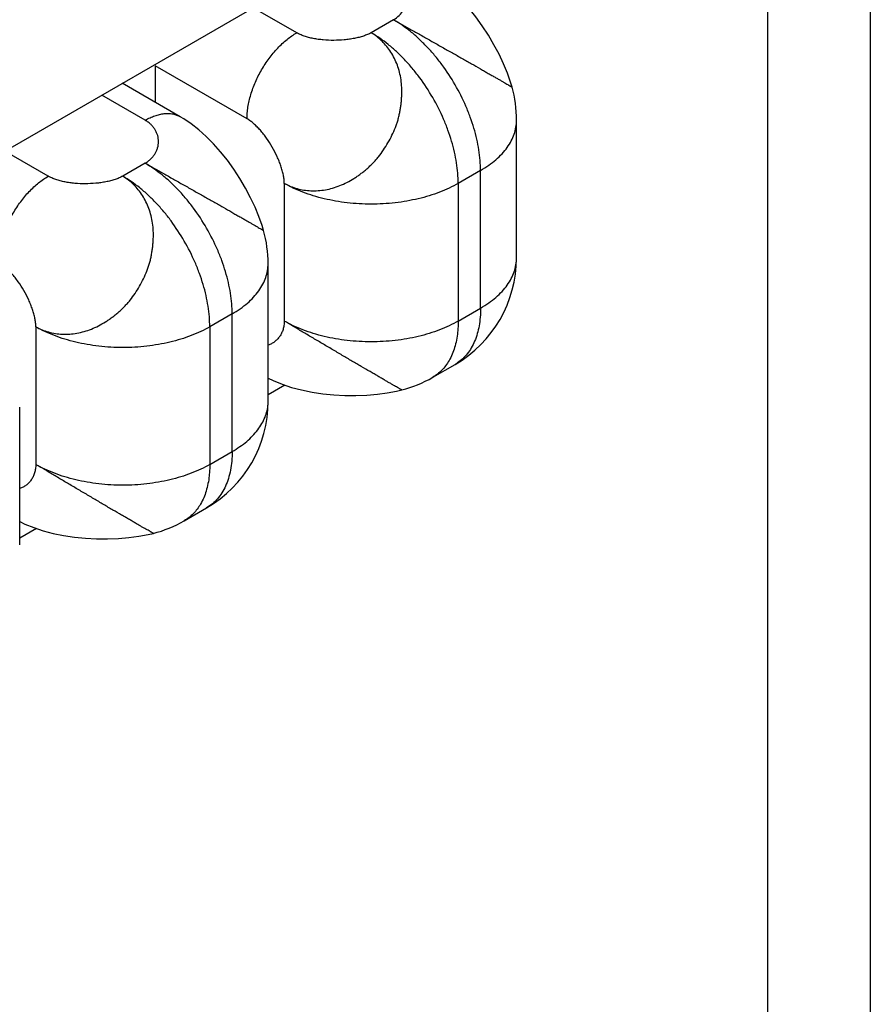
# Model space of a CAD drawing. Header units: inches. Extents: x 0 to 22, y 0 to 17.
# Tile 14 of 64: x 4.567 to 4.809, y 14.007 to 14.288. Entities that reach past the tile are written whole.
import ezdxf

# ---------------------------------------------------------------- set-up
doc = ezdxf.new("R2010")
doc.units = ezdxf.units.IN
doc.header["$LTSCALE"] = 1.21
doc.header["$MEASUREMENT"] = 0
doc.layers.get('0').update_dxf_attribs({"linetype": 'CONTINUOUS'})

msp = doc.modelspace()

# ---------------------------------------------------------------- linework, layer by layer
at = {"color": 3, "linetype": 'CONTINUOUS'}
for p, q in [((4.8094114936, 14.5764805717), (4.8094114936, 13.8527450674)), ((4.7801221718, 14.5356534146), (4.7801221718, 13.8698242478)), ((4.442869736, 14.18090076), (4.6550017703, 14.3033822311)), ((4.6428181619, 14.183674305), (4.6380294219, 14.180909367)), ((4.5721074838, 14.142847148), (4.5673187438, 14.1400822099))]:
    msp.add_line(p, q, dxfattribs=at)
at = {"color": 7, "linetype": 'CONTINUOUS'}
for p, q in [((4.6461629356, 14.2839900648), (4.6337892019, 14.2911344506)), ((4.6737401, 14.287664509), (4.667376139, 14.2839900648)), ((4.605857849, 14.2746012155), (4.605857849, 14.2642172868)), ((4.6320207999, 14.2594951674), (4.605857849, 14.2746012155)), ((4.6130294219, 14.2600765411), (4.596513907, 14.2696123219)), ((4.6030294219, 14.259085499), (4.5906556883, 14.2662298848)), ((4.7087401, 14.2198972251), (4.7087401, 14.2590879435)), ((4.5754522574, 14.2431629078), (4.5630785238, 14.2503072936)), ((4.6030294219, 14.2468373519), (4.5966654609, 14.2431629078)), ((4.6984888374, 14.2447984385), (4.6921248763, 14.2411239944)), ((4.6984888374, 14.2056077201), (4.6984888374, 14.2447984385)), ((4.6426274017, 14.2411239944), (4.6426274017, 14.201933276)), ((4.6921248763, 14.2411239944), (4.6921248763, 14.201933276)), ((4.6380294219, 14.179070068), (4.6380294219, 14.2182607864)), ((4.6921248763, 14.201933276), (4.6984888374, 14.2056077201)), ((4.6277781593, 14.2039712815), (4.6214141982, 14.2002968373)), ((4.6277781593, 14.1647805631), (4.6277781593, 14.2039712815)), ((4.5719167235, 14.2002968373), (4.5719167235, 14.1611061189)), ((4.6214141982, 14.2002968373), (4.6214141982, 14.1611061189)), ((4.6848768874, 14.1859123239), (4.6912408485, 14.189586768)), ((4.5673187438, 14.138242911), (4.5673187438, 14.1774336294)), ((4.6214141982, 14.1611061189), (4.6277781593, 14.1647805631)), ((4.6141662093, 14.1450851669), (4.6205301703, 14.148759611))]:
    msp.add_line(p, q, dxfattribs=at)
for points in [[(4.7074598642, 14.2684663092), (4.707007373, 14.2699729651), (4.7061081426, 14.2725135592), (4.7050168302, 14.2751473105), (4.7037419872, 14.2778514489), (4.7022970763, 14.280587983), (4.7007074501, 14.2832994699), (4.6989879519, 14.2859514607), (4.6971495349, 14.2885154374), (4.6952184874, 14.2909447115), (4.6932150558, 14.2932084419), (4.6911486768, 14.2952922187), (4.6890310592, 14.2971813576), (4.686877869, 14.2988617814), (4.6847117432, 14.3003210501), (4.6837290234, 14.3009100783)], [(4.6367387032, 14.2276786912), (4.6362969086, 14.2291475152), (4.6353979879, 14.2316895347), (4.6343069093, 14.2343250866), (4.6330308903, 14.2370331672), (4.6315831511, 14.2397751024), (4.6299904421, 14.242490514), (4.6282678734, 14.2451448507), (4.6264260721, 14.2477104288), (4.6244926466, 14.2501392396), (4.6224889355, 14.2523999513), (4.6204239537, 14.2544794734), (4.6183086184, 14.2563644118), (4.6161583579, 14.2580411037), (4.6139962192, 14.2594969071), (4.6130186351, 14.2600827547)], [(4.6380294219, 14.1856770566), (4.6394936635, 14.1849614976), (4.6420239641, 14.1839367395), (4.6447184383, 14.1830463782), (4.6475568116, 14.1822972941), (4.6505197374, 14.1816926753), (4.6535902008, 14.1812336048), (4.6567313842, 14.1809223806), (4.6598888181, 14.1807586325), (4.6630330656, 14.1807376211), (4.6661270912, 14.180855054), (4.6691068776, 14.1811039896), (4.6719327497, 14.1814767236), (4.6745823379, 14.1819690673), (4.6760745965, 14.182320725)], [(4.5673187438, 14.1448498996), (4.5687829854, 14.1441343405), (4.571313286, 14.1431095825), (4.5740077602, 14.1422192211), (4.5768461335, 14.141470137), (4.5798090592, 14.1408655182), (4.5828795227, 14.1404064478), (4.5860207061, 14.1400952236), (4.58917814, 14.1399314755), (4.5923223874, 14.1399104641), (4.5954164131, 14.1400278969), (4.5983961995, 14.1402768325), (4.6012220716, 14.1406495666), (4.6038716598, 14.1411419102), (4.6053639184, 14.141493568)]]:
    msp.add_lwpolyline(points, dxfattribs=at)
for centre, radius, start, end in [((4.6737401, 14.2590879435), 0.035, 0.0007074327, 15.670726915), ((4.6029780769, 14.2182539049), 0.0350513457, 0.0112486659, 15.6478863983), ((4.6737392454, 14.219897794), 0.0350008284, 300.001093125, 359.9990686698), ((4.6853871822, 14.1997242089), 0.0117059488, 300.0034422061, 303.9422990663), ((4.667356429, 14.2162706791), 0.0350513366, 284.3520664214, 299.9901669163), ((4.6030285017, 14.1790705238), 0.0350008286, 300.0023462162, 0.0003196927), ((4.6263212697, 14.1790704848), 0.0117079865, 356.0562521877, 359.9979604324), ((4.5966457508, 14.1754435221), 0.0350513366, 284.3520664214, 299.9901669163)]:
    msp.add_arc(centre, radius, start, end, dxfattribs=at)
for points, knots in [([(4.6737401, 14.287664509), (4.6743247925, 14.2880255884), (4.675379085, 14.2888461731), (4.6763932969, 14.290139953), (4.676955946, 14.2912440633), (4.6772567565, 14.2920888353), (4.6774411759, 14.2929520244), (4.6775084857, 14.2938240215), (4.6774578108, 14.2946951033), (4.6772882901, 14.2955555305), (4.6769990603, 14.2963954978), (4.6765892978, 14.2972051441), (4.6760582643, 14.297974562), (4.6754052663, 14.2986938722), (4.6746298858, 14.2993531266), (4.674048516, 14.2997345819), (4.6737401, 14.2999126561)], [0, 0, 0, 0, 0.1372813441, 0.264092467, 0.3248237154, 0.3842341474, 0.4427115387, 0.500642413, 0.5584258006, 0.6164867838, 0.6752883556, 0.7353401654, 0.7972030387, 0.8614887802, 0.9288555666, 1, 1, 1, 1]), ([(4.6737401, 14.287664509), (4.6745870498, 14.2872073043), (4.6763276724, 14.2862425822), (4.678996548, 14.2847322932), (4.6817913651, 14.283150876), (4.6846621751, 14.2815215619), (4.6870783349, 14.2801476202), (4.689013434, 14.2790570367), (4.6909126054, 14.2779979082), (4.69278513, 14.2769661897), (4.6946124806, 14.2759428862), (4.6963329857, 14.2749571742), (4.6979794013, 14.2739870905), (4.6995555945, 14.2730652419), (4.7006490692, 14.2724395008), (4.7016760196, 14.2718615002), (4.7026315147, 14.271325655), (4.703511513, 14.2708269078), (4.7043095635, 14.2703607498), (4.7050231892, 14.2699351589), (4.7056482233, 14.2695595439), (4.7061127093, 14.2692834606), (4.7064382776, 14.2690959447), (4.7066458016, 14.2689784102), (4.7068292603, 14.268875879), (4.7069887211, 14.2687874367), (4.7071242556, 14.2687121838), (4.7072359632, 14.2686492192), (4.7073239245, 14.2685977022), (4.7073820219, 14.2685608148), (4.7074161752, 14.2685361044), (4.7074333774, 14.2685221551), (4.7074445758, 14.268511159), (4.7074497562, 14.2685040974), (4.707450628, 14.2685009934)], [0, 0, 0, 0, 0.0744551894, 0.1539416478, 0.2372249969, 0.322867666, 0.4092958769, 0.4522401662, 0.4946991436, 0.5775129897, 0.6176263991, 0.6567133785, 0.73090076, 0.765452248, 0.7979665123, 0.8283592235, 0.8566134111, 0.8827117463, 0.9066059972, 0.9281076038, 0.9469878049, 0.9630169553, 0.9699060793, 0.976051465, 0.9814664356, 0.9861640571, 0.9901572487, 0.9934590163, 0.9960829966, 0.998043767, 0.9987772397, 0.9993456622, 0.9997505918, 1, 1, 1, 1]), ([(4.6984888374, 14.2447984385), (4.6984888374, 14.2457551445), (4.6984033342, 14.2477134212), (4.6980432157, 14.2506913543), (4.6974498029, 14.2537499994), (4.6966295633, 14.2568586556), (4.6955903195, 14.2599882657), (4.6939173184, 14.2641707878), (4.6913509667, 14.2692544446), (4.6882315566, 14.2740188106), (4.6854458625, 14.2775589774), (4.6832551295, 14.2800238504), (4.6809730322, 14.2822885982), (4.6786208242, 14.2843319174), (4.6762218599, 14.2861328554), (4.6745686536, 14.2871861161), (4.6737401, 14.287664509)], [0, 0, 0, 0, 0.0558012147, 0.114179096, 0.1748099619, 0.2373809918, 0.3015740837, 0.3670256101, 0.4999946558, 0.632964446, 0.698416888, 0.7626112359, 0.8251838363, 0.8858165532, 0.9441965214, 1, 1, 1, 1]), ([(4.6320207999, 14.2594951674), (4.6320207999, 14.2600422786), (4.6320694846, 14.2611614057), (4.6322754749, 14.2628629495), (4.6326146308, 14.2646102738), (4.6332467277, 14.2670062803), (4.6343496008, 14.2700036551), (4.6360995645, 14.2734700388), (4.6382265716, 14.2767187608), (4.6402709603, 14.2791726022), (4.6420299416, 14.2809180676), (4.6433736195, 14.2820854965), (4.6447442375, 14.2831147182), (4.6456891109, 14.2837164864), (4.6461629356, 14.2839900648)], [0, 0, 0, 0, 0.0558507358, 0.1142024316, 0.1748194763, 0.2374021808, 0.3670113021, 0.4999946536, 0.6329787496, 0.7625900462, 0.8251743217, 0.8857932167, 0.9441469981, 1, 1, 1, 1]), ([(4.6426274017, 14.2411239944), (4.6431943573, 14.2408041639), (4.644374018, 14.2402347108), (4.6468749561, 14.2393860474), (4.6502293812, 14.2388784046), (4.6536645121, 14.2391193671), (4.656408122, 14.2397454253), (4.6584682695, 14.2404452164), (4.66048321, 14.2413716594), (4.6621088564, 14.2423057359), (4.6633802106, 14.2431398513), (4.6643230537, 14.2438091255), (4.6652474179, 14.2445183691), (4.6661488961, 14.245268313), (4.6670231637, 14.246059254), (4.6678659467, 14.2468914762), (4.6686725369, 14.2477656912), (4.6696975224, 14.2489876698), (4.6708828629, 14.2506045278), (4.6721572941, 14.2526506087), (4.6732955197, 14.2547755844), (4.6741044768, 14.2566101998), (4.6746491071, 14.2581092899), (4.6750004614, 14.2592455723), (4.6752961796, 14.2603924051), (4.6755401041, 14.2615458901), (4.6757354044, 14.2627023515), (4.6758852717, 14.2638580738), (4.6759934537, 14.2650094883), (4.6760834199, 14.266527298), (4.6760874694, 14.2684014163), (4.6758915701, 14.2706097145), (4.6754701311, 14.272743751), (4.6748390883, 14.2747825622), (4.6740138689, 14.2767068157), (4.6730065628, 14.2784979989), (4.6718266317, 14.2801391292), (4.6704828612, 14.2816116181), (4.6689987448, 14.2829050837), (4.6679268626, 14.283649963), (4.667376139, 14.2839900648)], [0, 0, 0, 0, 0.0278865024, 0.0559377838, 0.1129178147, 0.1718784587, 0.2022988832, 0.2333052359, 0.2649086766, 0.2971575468, 0.3135241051, 0.3300378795, 0.3466789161, 0.3634253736, 0.3802598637, 0.3971700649, 0.4141493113, 0.4311969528, 0.4654762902, 0.4999293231, 0.5343865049, 0.5686691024, 0.5857157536, 0.6026923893, 0.6196005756, 0.6364355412, 0.6531853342, 0.6698315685, 0.6863502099, 0.702718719, 0.7349586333, 0.7665409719, 0.7975366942, 0.8279664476, 0.8578062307, 0.8870649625, 0.9158295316, 0.9442099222, 0.9722707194, 1, 1, 1, 1]), ([(4.667376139, 14.2839900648), (4.6670355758, 14.2838062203), (4.6663097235, 14.2834641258), (4.6651466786, 14.283033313), (4.6638867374, 14.282666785), (4.6625462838, 14.2823650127), (4.6611415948, 14.2821283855), (4.6591918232, 14.2818989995), (4.6567096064, 14.2817816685), (4.654230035, 14.2818829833), (4.6522904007, 14.2821034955), (4.6508991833, 14.2823359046), (4.6495759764, 14.2826369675), (4.6483369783, 14.2830072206), (4.6471985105, 14.283447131), (4.6464924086, 14.2837998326), (4.6461629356, 14.2839900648)], [0, 0, 0, 0, 0.0531281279, 0.1099514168, 0.1701052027, 0.2331217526, 0.2984664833, 0.3655616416, 0.5025340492, 0.6391099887, 0.7057227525, 0.7704154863, 0.8326371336, 0.8918929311, 0.947773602, 1, 1, 1, 1]), ([(4.6921248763, 14.2411239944), (4.6921248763, 14.2420807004), (4.6920393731, 14.244038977), (4.6916792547, 14.2470169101), (4.6910858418, 14.2500755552), (4.6902656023, 14.2531842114), (4.6892263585, 14.2563138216), (4.6875533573, 14.2604963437), (4.6849870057, 14.2655800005), (4.6818675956, 14.2703443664), (4.6790819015, 14.2738845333), (4.6768911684, 14.2763494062), (4.6746090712, 14.2786141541), (4.6722568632, 14.2806574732), (4.6698578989, 14.2824584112), (4.6682046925, 14.2835116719), (4.667376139, 14.2839900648)], [0, 0, 0, 0, 0.0558012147, 0.114179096, 0.1748099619, 0.2373809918, 0.3015740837, 0.3670256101, 0.4999946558, 0.632964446, 0.698416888, 0.7626112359, 0.8251838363, 0.8858165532, 0.9441965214, 1, 1, 1, 1]), ([(4.6030294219, 14.259085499), (4.6034799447, 14.2593456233), (4.6043792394, 14.2598164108), (4.6057509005, 14.26037831), (4.6070982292, 14.2607715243), (4.6084084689, 14.2609924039), (4.6096695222, 14.2610371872), (4.6108692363, 14.2609050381), (4.6119948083, 14.2605954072), (4.6126907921, 14.2602711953), (4.613018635, 14.2600827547)], [0, 0, 0, 0, 0.1485813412, 0.2894689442, 0.4226909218, 0.548624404, 0.6679945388, 0.7819472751, 0.8919994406, 1, 1, 1, 1]), ([(4.6030294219, 14.2468373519), (4.6033352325, 14.2470180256), (4.6039129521, 14.2474050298), (4.6046855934, 14.2480711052), (4.605340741, 14.2487971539), (4.6058778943, 14.2495730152), (4.6062967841, 14.2503886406), (4.6065971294, 14.251233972), (4.6067786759, 14.252098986), (4.6068411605, 14.2529736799), (4.6067843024, 14.2538480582), (4.6066078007, 14.2547121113), (4.6063113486, 14.2555557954), (4.6058946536, 14.2563690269), (4.6053574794, 14.2571416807), (4.6046996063, 14.2578636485), (4.6039210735, 14.2585247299), (4.6033382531, 14.2589071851), (4.6030294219, 14.259085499)], [0, 0, 0, 0, 0.0706402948, 0.1379105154, 0.2023866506, 0.2646041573, 0.3250584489, 0.3842089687, 0.4424868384, 0.5003055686, 0.5580738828, 0.6162093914, 0.6751516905, 0.7353734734, 0.7973884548, 0.8617553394, 0.9290776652, 1, 1, 1, 1]), ([(4.6426274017, 14.2411239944), (4.6426236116, 14.2415071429), (4.6425693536, 14.2423008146), (4.6423742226, 14.2435161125), (4.6420707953, 14.2447853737), (4.6416673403, 14.246093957), (4.6411721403, 14.2474273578), (4.6403946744, 14.2492319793), (4.6392481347, 14.2514442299), (4.6379106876, 14.2535452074), (4.6367409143, 14.2551193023), (4.6358373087, 14.2562115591), (4.6349089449, 14.2572102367), (4.6339639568, 14.2581007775), (4.6330106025, 14.25886856), (4.6323506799, 14.2593047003), (4.6320207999, 14.2594951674)], [0, 0, 0, 0, 0.0525600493, 0.1088961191, 0.1686702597, 0.2314249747, 0.2966253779, 0.3636865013, 0.5008696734, 0.6379166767, 0.7048120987, 0.7697885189, 0.8322701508, 0.8917358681, 0.9477484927, 1, 1, 1, 1]), ([(4.6984888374, 14.2447984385), (4.6992776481, 14.2452538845), (4.700779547, 14.2462064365), (4.7028338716, 14.2477959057), (4.704611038, 14.2494968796), (4.7060925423, 14.2512927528), (4.7072635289, 14.2531676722), (4.708110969, 14.2551049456), (4.7086252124, 14.2570847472), (4.7087399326, 14.2584253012), (4.7087399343, 14.2590879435)], [0, 0, 0, 0, 0.1484757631, 0.2894628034, 0.4227383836, 0.5486467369, 0.6679866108, 0.7819264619, 0.8919844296, 1, 1, 1, 1]), ([(4.6277781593, 14.2039712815), (4.6277781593, 14.2049279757), (4.6276926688, 14.2068862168), (4.6273325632, 14.2098641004), (4.6267391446, 14.2129227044), (4.6259189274, 14.2160313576), (4.6248796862, 14.219160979), (4.6232066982, 14.2233435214), (4.6206403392, 14.228427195), (4.6175209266, 14.2331915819), (4.6147352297, 14.2367317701), (4.6125444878, 14.2391966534), (4.610262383, 14.2414614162), (4.6079101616, 14.243504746), (4.6055111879, 14.2453056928), (4.6038579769, 14.2463589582), (4.6030294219, 14.2468373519)], [0, 0, 0, 0, 0.0558005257, 0.1141770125, 0.1748069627, 0.2373780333, 0.3015715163, 0.3670231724, 0.4999925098, 0.6329629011, 0.6984155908, 0.7626101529, 0.8251830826, 0.8858161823, 0.9441964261, 1, 1, 1, 1]), ([(4.6030294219, 14.2468373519), (4.6038643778, 14.2463662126), (4.6055999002, 14.2453957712), (4.608277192, 14.2439018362), (4.6110780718, 14.2423255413), (4.6139511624, 14.240699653), (4.6163681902, 14.2393282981), (4.6183029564, 14.2382369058), (4.6202013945, 14.2371737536), (4.6220716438, 14.2361348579), (4.6238977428, 14.2351072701), (4.6256174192, 14.2341223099), (4.6272651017, 14.2331580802), (4.6288422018, 14.2322416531), (4.6299358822, 14.2316177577), (4.6309628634, 14.2310395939), (4.6319184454, 14.2305022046), (4.6327986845, 14.2300011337), (4.6335971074, 14.2295325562), (4.6343110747, 14.2291051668), (4.634936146, 14.2287291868), (4.6354684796, 14.228414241), (4.6358553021, 14.2281968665), (4.6361160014, 14.2280544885), (4.6362749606, 14.2279685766), (4.6364101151, 14.227895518), (4.6365215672, 14.227834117), (4.6366096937, 14.2277833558), (4.6366740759, 14.2277420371), (4.6367129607, 14.2277127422), (4.636731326, 14.2276936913), (4.6367365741, 14.2276857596), (4.6367375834, 14.2276822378)], [0, 0, 0, 0, 0.0741748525, 0.1538420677, 0.2372070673, 0.3228378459, 0.4092570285, 0.4522139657, 0.4947034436, 0.5776018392, 0.617739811, 0.6568201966, 0.730929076, 0.7654436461, 0.7979438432, 0.8283455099, 0.8566267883, 0.8827659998, 0.9067088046, 0.9282511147, 0.9471457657, 0.9631453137, 0.9761034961, 0.9814732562, 0.9861274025, 0.9900835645, 0.9933594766, 0.9959738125, 0.9979468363, 0.9992843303, 0.9997165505, 1, 1, 1, 1]), ([(4.5613101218, 14.2186680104), (4.5613101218, 14.2192151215), (4.5613588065, 14.2203342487), (4.5615647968, 14.2220357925), (4.5619039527, 14.2237831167), (4.5625360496, 14.2261791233), (4.5636389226, 14.2291764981), (4.5653888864, 14.2326428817), (4.5675158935, 14.2358916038), (4.5695602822, 14.2383454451), (4.5713192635, 14.2400909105), (4.5726629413, 14.2412583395), (4.5740335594, 14.2422875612), (4.5749784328, 14.2428893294), (4.5754522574, 14.2431629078)], [0, 0, 0, 0, 0.0558507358, 0.1142024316, 0.1748194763, 0.2374021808, 0.3670113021, 0.4999946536, 0.6329787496, 0.7625900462, 0.8251743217, 0.8857932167, 0.9441469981, 1, 1, 1, 1]), ([(4.5719167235, 14.2002968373), (4.5724836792, 14.1999770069), (4.5736633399, 14.1994075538), (4.576164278, 14.1985588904), (4.5795187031, 14.1980512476), (4.582953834, 14.19829221), (4.5856974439, 14.1989182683), (4.5877575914, 14.1996180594), (4.5897725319, 14.2005445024), (4.5913981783, 14.2014785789), (4.5926695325, 14.2023126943), (4.5936123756, 14.2029819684), (4.5945367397, 14.2036912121), (4.595438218, 14.204441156), (4.5963124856, 14.205232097), (4.5971552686, 14.2060643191), (4.5979618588, 14.2069385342), (4.5989868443, 14.2081605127), (4.6001721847, 14.2097773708), (4.601446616, 14.2118234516), (4.6025848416, 14.2139484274), (4.6033937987, 14.2157830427), (4.603938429, 14.2172821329), (4.6042897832, 14.2184184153), (4.6045855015, 14.2195652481), (4.604829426, 14.2207187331), (4.6050247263, 14.2218751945), (4.6051745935, 14.2230309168), (4.6052827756, 14.2241823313), (4.6053727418, 14.225700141), (4.6053767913, 14.2275742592), (4.605180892, 14.2297825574), (4.604759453, 14.2319165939), (4.6041284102, 14.2339554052), (4.6033031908, 14.2358796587), (4.6022958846, 14.2376708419), (4.6011159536, 14.2393119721), (4.5997721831, 14.240784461), (4.5982880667, 14.2420779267), (4.5972161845, 14.2428228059), (4.5966654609, 14.2431629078)], [0, 0, 0, 0, 0.0278865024, 0.0559377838, 0.1129178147, 0.1718784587, 0.2022988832, 0.2333052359, 0.2649086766, 0.2971575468, 0.3135241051, 0.3300378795, 0.3466789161, 0.3634253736, 0.3802598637, 0.3971700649, 0.4141493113, 0.4311969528, 0.4654762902, 0.4999293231, 0.5343865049, 0.5686691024, 0.5857157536, 0.6026923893, 0.6196005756, 0.6364355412, 0.6531853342, 0.6698315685, 0.6863502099, 0.702718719, 0.7349586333, 0.7665409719, 0.7975366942, 0.8279664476, 0.8578062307, 0.8870649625, 0.9158295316, 0.9442099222, 0.9722707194, 1, 1, 1, 1]), ([(4.5966654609, 14.2431629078), (4.5963248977, 14.2429790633), (4.5955990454, 14.2426369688), (4.5944360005, 14.242206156), (4.5931760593, 14.2418396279), (4.5918356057, 14.2415378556), (4.5904309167, 14.2413012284), (4.5884811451, 14.2410718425), (4.5859989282, 14.2409545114), (4.5835193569, 14.2410558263), (4.5815797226, 14.2412763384), (4.5801885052, 14.2415087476), (4.5788652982, 14.2418098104), (4.5776263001, 14.2421800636), (4.5764878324, 14.242619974), (4.5757817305, 14.2429726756), (4.5754522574, 14.2431629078)], [0, 0, 0, 0, 0.0531281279, 0.1099514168, 0.1701052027, 0.2331217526, 0.2984664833, 0.3655616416, 0.5025340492, 0.6391099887, 0.7057227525, 0.7704154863, 0.8326371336, 0.8918929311, 0.947773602, 1, 1, 1, 1]), ([(4.6214141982, 14.2002968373), (4.6214141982, 14.2012535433), (4.621328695, 14.20321182), (4.6209685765, 14.2061897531), (4.6203751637, 14.2092483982), (4.6195549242, 14.2123570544), (4.6185156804, 14.2154866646), (4.6168426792, 14.2196691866), (4.6142763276, 14.2247528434), (4.6111569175, 14.2295172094), (4.6083712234, 14.2330573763), (4.6061804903, 14.2355222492), (4.603898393, 14.237786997), (4.601546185, 14.2398303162), (4.5991472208, 14.2416312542), (4.5974940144, 14.2426845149), (4.5966654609, 14.2431629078)], [0, 0, 0, 0, 0.0558012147, 0.114179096, 0.1748099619, 0.2373809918, 0.3015740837, 0.3670256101, 0.4999946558, 0.632964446, 0.698416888, 0.7626112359, 0.8251838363, 0.8858165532, 0.9441965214, 1, 1, 1, 1]), ([(4.6921248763, 14.2411239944), (4.6912963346, 14.2406456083), (4.6895576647, 14.2397404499), (4.6867986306, 14.238563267), (4.6838530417, 14.2375477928), (4.6807507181, 14.2367037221), (4.6775207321, 14.2360388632), (4.673062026, 14.2353963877), (4.6673762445, 14.2350770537), (4.6616904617, 14.2353963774), (4.6572317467, 14.2360388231), (4.6540017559, 14.2367036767), (4.6508994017, 14.2375477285), (4.6479537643, 14.2385632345), (4.6451946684, 14.2397404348), (4.643455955, 14.2406456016), (4.6426274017, 14.2411239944)], [0, 0, 0, 0, 0.0558023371, 0.1141802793, 0.1748113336, 0.2373831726, 0.3015771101, 0.3670289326, 0.4999978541, 0.6329670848, 0.6984190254, 0.7626127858, 0.8251849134, 0.8858172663, 0.9441968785, 1, 1, 1, 1]), ([(4.6984888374, 14.2056077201), (4.6992776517, 14.2060631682), (4.7007795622, 14.2070157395), (4.7028339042, 14.208605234), (4.7046111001, 14.2103062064), (4.7060925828, 14.2121020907), (4.7072635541, 14.2139769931), (4.7081109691, 14.2159142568), (4.7086252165, 14.2178940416), (4.7087399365, 14.2192345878), (4.7087399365, 14.2198972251)], [0, 0, 0, 0, 0.1484764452, 0.2894660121, 0.4227433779, 0.5486505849, 0.6679889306, 0.7819278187, 0.8919852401, 1, 1, 1, 1]), ([(4.5719167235, 14.2002968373), (4.5719129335, 14.2006799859), (4.5718586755, 14.2014736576), (4.5716635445, 14.2026889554), (4.5713601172, 14.2039582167), (4.5709566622, 14.2052668), (4.5704614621, 14.2066002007), (4.5696839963, 14.2084048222), (4.5685374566, 14.2106170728), (4.5672000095, 14.2127180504), (4.5660302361, 14.2142921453), (4.5651266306, 14.2153844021), (4.5641982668, 14.2163830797), (4.5632532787, 14.2172736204), (4.5622999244, 14.218041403), (4.5616400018, 14.2184775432), (4.5613101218, 14.2186680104)], [0, 0, 0, 0, 0.0525600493, 0.1088961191, 0.1686702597, 0.2314249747, 0.2966253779, 0.3636865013, 0.5008696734, 0.6379166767, 0.7048120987, 0.7697885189, 0.8322701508, 0.8917358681, 0.9477484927, 1, 1, 1, 1]), ([(4.6277781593, 14.2039712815), (4.6285669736, 14.2044267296), (4.6300688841, 14.2053793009), (4.6321232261, 14.2069687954), (4.6339004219, 14.2086697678), (4.6353819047, 14.2104656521), (4.636552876, 14.2123405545), (4.637400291, 14.2142778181), (4.6379145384, 14.2162576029), (4.6380292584, 14.2175981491), (4.6380292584, 14.2182607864)], [0, 0, 0, 0, 0.1484764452, 0.2894660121, 0.4227433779, 0.5486505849, 0.6679889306, 0.7819278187, 0.8919852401, 1, 1, 1, 1]), ([(4.6984888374, 14.2056077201), (4.6984888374, 14.2047420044), (4.698421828, 14.2030504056), (4.6980129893, 14.1998645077), (4.6971894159, 14.196899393), (4.6959067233, 14.1942964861), (4.6947725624, 14.1926143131), (4.6934526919, 14.19116809), (4.692447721, 14.1903659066), (4.6919232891, 14.1900129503)], [0, 0, 0, 0, 0.1476289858, 0.2882148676, 0.5474173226, 0.6673253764, 0.7818273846, 0.8922014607, 1, 1, 1, 1]), ([(4.6214141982, 14.2002968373), (4.6205856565, 14.1998184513), (4.6188469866, 14.1989132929), (4.6160879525, 14.19773611), (4.6131423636, 14.1967206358), (4.6100400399, 14.1958765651), (4.606810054, 14.1952117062), (4.6023513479, 14.1945692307), (4.5966655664, 14.1942498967), (4.5909797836, 14.1945692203), (4.5865210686, 14.1952116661), (4.5832910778, 14.1958765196), (4.5801887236, 14.1967205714), (4.5772430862, 14.1977360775), (4.5744839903, 14.1989132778), (4.5727452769, 14.1998184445), (4.5719167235, 14.2002968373)], [0, 0, 0, 0, 0.0558023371, 0.1141802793, 0.1748113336, 0.2373831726, 0.3015771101, 0.3670289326, 0.4999978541, 0.6329670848, 0.6984190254, 0.7626127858, 0.8251849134, 0.8858172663, 0.9441968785, 1, 1, 1, 1]), ([(4.6426274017, 14.201933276), (4.6426232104, 14.2015144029), (4.6425604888, 14.2006988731), (4.6422976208, 14.1995316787), (4.6418831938, 14.1984682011), (4.641331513, 14.1975176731), (4.6406569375, 14.1966888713), (4.6398736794, 14.1959905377), (4.6389963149, 14.1954315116), (4.638359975, 14.1951584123), (4.638033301, 14.1950483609)], [0, 0, 0, 0, 0.1422207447, 0.2766178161, 0.4047968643, 0.5282270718, 0.648249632, 0.7661032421, 0.8829647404, 1, 1, 1, 1]), ([(4.6760709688, 14.1823199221), (4.6760674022, 14.1823190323), (4.6760578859, 14.1823196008), (4.6760321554, 14.1823259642), (4.6759872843, 14.1823449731), (4.675919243, 14.1823800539), (4.6758311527, 14.1824309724), (4.675722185, 14.18249677), (4.6755912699, 14.1825772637), (4.6754373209, 14.1826719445), (4.6751835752, 14.1828264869), (4.6748017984, 14.183052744), (4.6742627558, 14.183356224), (4.6736245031, 14.1837095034), (4.6728972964, 14.1841140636), (4.6720922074, 14.1845711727), (4.6712180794, 14.1850828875), (4.6702748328, 14.1856416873), (4.6692605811, 14.186241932), (4.6681733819, 14.1868770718), (4.6665911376, 14.1877845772), (4.6649322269, 14.1887293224), (4.6632193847, 14.1897260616), (4.661416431, 14.1907936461), (4.6595816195, 14.1918938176), (4.6577117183, 14.193006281), (4.6557992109, 14.1941360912), (4.6534031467, 14.1955435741), (4.6505586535, 14.1972187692), (4.6477932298, 14.1988562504), (4.6451609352, 14.2004279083), (4.643452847, 14.2014457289), (4.6426274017, 14.201933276)], [0, 0, 0, 0, 0.0002844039, 0.0007174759, 0.0020564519, 0.004030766, 0.0066463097, 0.0099233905, 0.0138806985, 0.0185359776, 0.0239068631, 0.0368672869, 0.0528689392, 0.0717653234, 0.0933089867, 0.1172527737, 0.1433927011, 0.1716745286, 0.2020765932, 0.2345770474, 0.2690916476, 0.3431998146, 0.3822795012, 0.4224166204, 0.5053129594, 0.547801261, 0.5907569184, 0.6771733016, 0.7628011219, 0.8461631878, 0.9258276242, 1, 1, 1, 1]), ([(4.6921248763, 14.201933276), (4.6912963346, 14.2014548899), (4.6895576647, 14.2005497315), (4.6867986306, 14.1993725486), (4.6838530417, 14.1983570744), (4.6807507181, 14.1975130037), (4.6775207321, 14.1968481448), (4.673062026, 14.1962056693), (4.6673762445, 14.1958863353), (4.6616904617, 14.196205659), (4.6572317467, 14.1968481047), (4.6540017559, 14.1975129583), (4.6508994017, 14.1983570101), (4.6479537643, 14.1993725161), (4.6451946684, 14.2005497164), (4.643455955, 14.2014548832), (4.6426274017, 14.201933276)], [0, 0, 0, 0, 0.0558023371, 0.1141802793, 0.1748113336, 0.2373831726, 0.3015771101, 0.3670289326, 0.4999978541, 0.6329670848, 0.6984190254, 0.7626127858, 0.8251849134, 0.8858172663, 0.9441968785, 1, 1, 1, 1]), ([(4.6921248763, 14.201933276), (4.6921248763, 14.2013898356), (4.6920982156, 14.2003183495), (4.6919553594, 14.1984909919), (4.6916582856, 14.1964969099), (4.6909816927, 14.1937503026), (4.6901814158, 14.1918202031), (4.6895099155, 14.1906583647)], [0, 0, 0, 0, 0.1394107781, 0.2748014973, 0.4700439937, 0.6557492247, 1, 1, 1, 1]), ([(4.6895099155, 14.1906583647), (4.6892189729, 14.1901549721), (4.6885893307, 14.1891961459), (4.6874880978, 14.187904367), (4.6862543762, 14.1867959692), (4.6853462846, 14.1861835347), (4.6848768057, 14.1859124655)], [0, 0, 0, 0, 0.2601436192, 0.5117901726, 0.7574433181, 1, 1, 1, 1]), ([(4.6277781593, 14.1647805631), (4.6285279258, 14.1652134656), (4.6299594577, 14.1661173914), (4.6325142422, 14.1680646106), (4.6346704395, 14.1702606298), (4.6362833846, 14.172673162), (4.6371731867, 14.1744966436), (4.6377657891, 14.1763629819), (4.6379580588, 14.1776345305), (4.6380015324, 14.1782652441)], [0, 0, 0, 0, 0.1476254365, 0.2882090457, 0.547410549, 0.6673196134, 0.7818233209, 0.892199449, 1, 1, 1, 1]), ([(4.6277781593, 14.1647805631), (4.6277781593, 14.163869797), (4.6277042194, 14.1620930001), (4.6273549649, 14.1595194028), (4.6267706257, 14.1571300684), (4.6259562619, 14.1549493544), (4.6249182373, 14.1529980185), (4.6236644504, 14.1512956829), (4.6222072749, 14.1498605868), (4.6211038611, 14.1490910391), (4.6205300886, 14.1487597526)], [0, 0, 0, 0, 0.1484793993, 0.2894709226, 0.4227493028, 0.5486566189, 0.6679942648, 0.7819317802, 0.8919873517, 1, 1, 1, 1]), ([(4.5719167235, 14.1611061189), (4.5719125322, 14.1606872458), (4.5718498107, 14.159871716), (4.5715869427, 14.1587045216), (4.5711725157, 14.1576410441), (4.5706208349, 14.156690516), (4.5699462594, 14.1558617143), (4.5691630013, 14.1551633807), (4.5682856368, 14.1546043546), (4.5676492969, 14.1543312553), (4.5673226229, 14.1542212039)], [0, 0, 0, 0, 0.1422207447, 0.2766178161, 0.4047968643, 0.5282270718, 0.648249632, 0.7661032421, 0.8829647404, 1, 1, 1, 1]), ([(4.6053602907, 14.1414927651), (4.6053567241, 14.1414918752), (4.6053472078, 14.1414924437), (4.6053214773, 14.1414988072), (4.6052766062, 14.1415178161), (4.6052085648, 14.1415528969), (4.6051204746, 14.1416038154), (4.6050115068, 14.141669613), (4.6048805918, 14.1417501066), (4.6047266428, 14.1418447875), (4.6044728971, 14.1419993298), (4.6040911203, 14.142225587), (4.6035520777, 14.1425290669), (4.602913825, 14.1428823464), (4.6021866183, 14.1432869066), (4.6013815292, 14.1437440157), (4.6005074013, 14.1442557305), (4.5995641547, 14.1448145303), (4.5985499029, 14.145414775), (4.5974627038, 14.1460499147), (4.5958804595, 14.1469574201), (4.5942215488, 14.1479021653), (4.5925087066, 14.1488989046), (4.5907057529, 14.1499664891), (4.5888709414, 14.1510666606), (4.5870010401, 14.152179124), (4.5850885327, 14.1533089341), (4.5826924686, 14.154716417), (4.5798479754, 14.1563916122), (4.5770825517, 14.1580290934), (4.5744502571, 14.1596007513), (4.5727421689, 14.1606185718), (4.5719167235, 14.1611061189)], [0, 0, 0, 0, 0.0002844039, 0.0007174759, 0.0020564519, 0.004030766, 0.0066463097, 0.0099233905, 0.0138806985, 0.0185359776, 0.0239068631, 0.0368672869, 0.0528689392, 0.0717653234, 0.0933089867, 0.1172527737, 0.1433927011, 0.1716745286, 0.2020765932, 0.2345770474, 0.2690916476, 0.3431998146, 0.3822795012, 0.4224166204, 0.5053129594, 0.547801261, 0.5907569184, 0.6771733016, 0.7628011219, 0.8461631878, 0.9258276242, 1, 1, 1, 1]), ([(4.6214141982, 14.1611061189), (4.6205856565, 14.1606277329), (4.6188469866, 14.1597225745), (4.6160879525, 14.1585453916), (4.6131423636, 14.1575299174), (4.6100400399, 14.1566858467), (4.606810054, 14.1560209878), (4.6023513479, 14.1553785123), (4.5966655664, 14.1550591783), (4.5909797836, 14.1553785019), (4.5865210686, 14.1560209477), (4.5832910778, 14.1566858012), (4.5801887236, 14.157529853), (4.5772430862, 14.1585453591), (4.5744839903, 14.1597225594), (4.5727452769, 14.1606277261), (4.5719167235, 14.1611061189)], [0, 0, 0, 0, 0.0558023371, 0.1141802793, 0.1748113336, 0.2373831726, 0.3015771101, 0.3670289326, 0.4999978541, 0.6329670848, 0.6984190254, 0.7626127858, 0.8251849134, 0.8858172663, 0.9441968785, 1, 1, 1, 1]), ([(4.6214141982, 14.1611061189), (4.6214141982, 14.1605626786), (4.6213875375, 14.1594911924), (4.6212446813, 14.1576638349), (4.6209476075, 14.1556697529), (4.6202710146, 14.1529231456), (4.6194707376, 14.1509930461), (4.6187992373, 14.1498312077)], [0, 0, 0, 0, 0.1394107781, 0.2748014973, 0.4700439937, 0.6557492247, 1, 1, 1, 1]), ([(4.6187992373, 14.1498312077), (4.6185082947, 14.1493278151), (4.6178786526, 14.1483689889), (4.6167774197, 14.14707721), (4.6155436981, 14.1459688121), (4.6146356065, 14.1453563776), (4.6141661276, 14.1450853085)], [0, 0, 0, 0, 0.2601436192, 0.5117901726, 0.7574433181, 1, 1, 1, 1])]:
    msp.add_open_spline(points, degree=3, knots=knots, dxfattribs=at)

doc.saveas('drawing.dxf')
